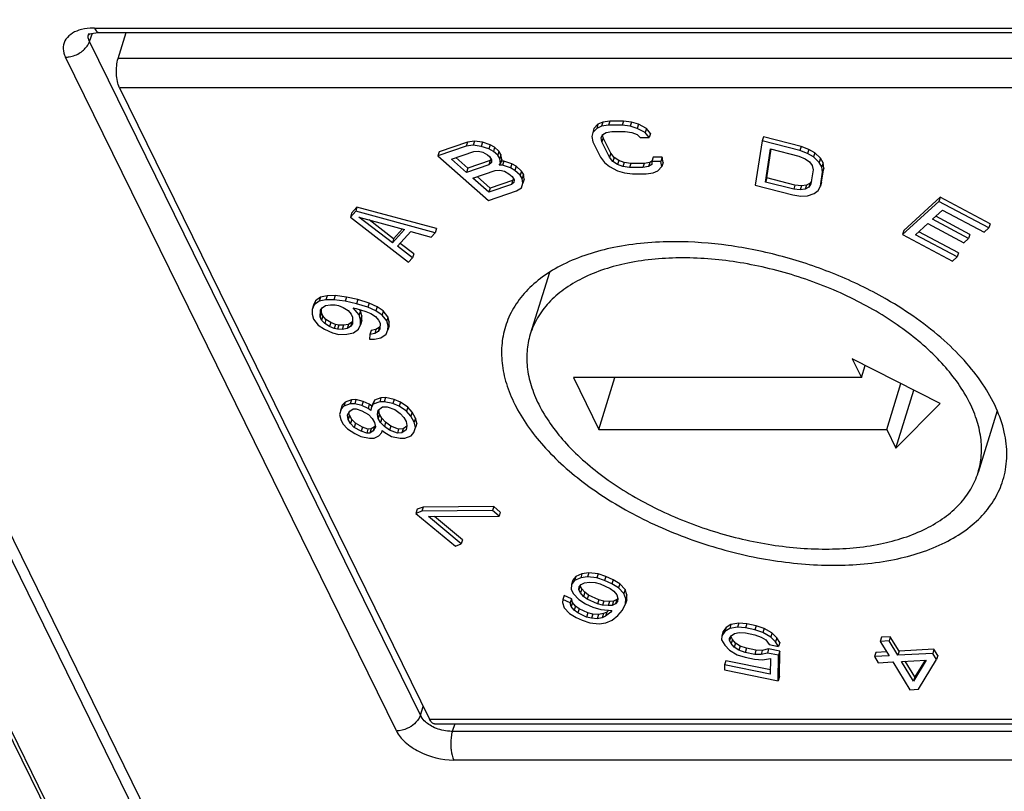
# Model space of a CAD drawing. Header units: millimetres. Extents: x 0 to 420, y 0 to 297.
# Tile 6 of 76: x 126.14 to 132.44, y 43.2 to 48.15. Entities that reach past the tile are written whole.
import ezdxf

# ---------------------------------------------------------------- set-up
doc = ezdxf.new("R2010")
doc.units = ezdxf.units.MM
doc.header["$LTSCALE"] = 23.1
doc.layers.get('0').update_dxf_attribs({"linetype": 'CONTINUOUS'})

msp = doc.modelspace()

# ---------------------------------------------------------------- linework, layer by layer
at = {"color": 7, "linetype": 'CONTINUOUS'}
for p, q in [((118.55954, 60.17738), (132.39288, 31.988)), ((132.36553, 31.8995), (118.53319, 60.08686)), ((118.25355, 59.55526), (132.15669, 31.22368)), ((126.58361, 48.05796), (126.5837, 48.05821)), ((126.65198, 48.06398), (132.9843, 48.06398)), ((126.77184, 47.89811), (126.8231, 48.06398)), ((126.78024, 47.71079), (128.76504, 43.66618)), ((129.84301, 47.4764), (129.81766, 47.44993)), ((129.84301, 47.4764), (129.83494, 47.45029)), ((129.86679, 47.46354), (129.83494, 47.45029)), ((129.87486, 47.48965), (129.84301, 47.4764)), ((129.87486, 47.48965), (129.86679, 47.46354)), ((129.9115, 47.47019), (129.86679, 47.46354)), ((129.91957, 47.4963), (129.87486, 47.48965)), ((129.91957, 47.4963), (129.9115, 47.47019)), ((129.99782, 47.47024), (129.9115, 47.47019)), ((130.00589, 47.49635), (129.91957, 47.4963)), ((130.00589, 47.49635), (129.99782, 47.47024)), ((130.04903, 47.46366), (129.99782, 47.47024)), ((130.0571, 47.48977), (130.00589, 47.49635)), ((130.0571, 47.48977), (130.04903, 47.46366)), ((130.09391, 47.45046), (130.04903, 47.46366)), ((130.10197, 47.47657), (130.0571, 47.48977)), ((130.10197, 47.47657), (130.09391, 47.45046)), ((130.15336, 47.45014), (130.10197, 47.47657)), ((129.80959, 47.42382), (129.80343, 47.39735)), ((129.80343, 47.39735), (129.81011, 47.36428)), ((129.83494, 47.45029), (129.80959, 47.42382)), ((129.81766, 47.44993), (129.80959, 47.42382)), ((129.86423, 47.39078), (129.87365, 47.41063)), ((129.87572, 47.39043), (129.87312, 47.41056)), ((129.87365, 47.41063), (129.89591, 47.42387)), ((129.89591, 47.42387), (129.93102, 47.43051)), ((129.93102, 47.43051), (130.01735, 47.43057)), ((130.01735, 47.43057), (130.05897, 47.42398)), ((130.05897, 47.42398), (130.09425, 47.41077)), ((130.14529, 47.42403), (130.09391, 47.45046)), ((130.09425, 47.41077), (130.1136, 47.39094)), ((130.15336, 47.45014), (130.14529, 47.42403)), ((130.17115, 47.39097), (130.14529, 47.42403)), ((130.17922, 47.41709), (130.15336, 47.45014)), ((130.17922, 47.41709), (130.17115, 47.39097)), ((130.90164, 47.39683), (130.89357, 47.37072)), ((131.14317, 47.33459), (130.90164, 47.39683)), ((129.0001, 47.33627), (128.81891, 47.27468)), ((129.00817, 47.36238), (128.82698, 47.30079)), ((129.00817, 47.36238), (129.0001, 47.33627)), ((129.04471, 47.34303), (129.0001, 47.33627)), ((129.05277, 47.36914), (129.00817, 47.36238)), ((129.05277, 47.36914), (129.04471, 47.34303)), ((129.09549, 47.33508), (129.04471, 47.34303)), ((129.10356, 47.36119), (129.05277, 47.36914)), ((129.10356, 47.36119), (129.09549, 47.33508)), ((129.14559, 47.31849), (129.09549, 47.33508)), ((129.15366, 47.34461), (129.10356, 47.36119)), ((129.15366, 47.34461), (129.14559, 47.31849)), ((129.1818, 47.32896), (129.15366, 47.34461)), ((129.81011, 47.36428), (129.85892, 47.26509)), ((129.86765, 47.36432), (129.86423, 47.39078)), ((129.87572, 47.39043), (129.86765, 47.36432)), ((129.91647, 47.26513), (129.86765, 47.36432)), ((129.92454, 47.29124), (129.87572, 47.39043)), ((130.1136, 47.39094), (130.17115, 47.39097)), ((130.89357, 47.37072), (130.84886, 47.08594)), ((131.13511, 47.30848), (130.89357, 47.37072)), ((131.14317, 47.33459), (131.13511, 47.30848)), ((131.19254, 47.31556), (131.14317, 47.33459)), ((128.82698, 47.30079), (128.81891, 47.27468)), ((128.81891, 47.27468), (129.14147, 46.98933)), ((128.90539, 47.25365), (129.04882, 47.30241)), ((129.04882, 47.30241), (129.07833, 47.30404)), ((129.07833, 47.30404), (129.10716, 47.29703)), ((129.10716, 47.29703), (129.1353, 47.28138)), ((129.1353, 47.28138), (129.14902, 47.26924)), ((129.17373, 47.30285), (129.14559, 47.31849)), ((129.14902, 47.26924), (129.16206, 47.24845)), ((129.1818, 47.32896), (129.17373, 47.30285)), ((129.20118, 47.27856), (129.17373, 47.30285)), ((129.20925, 47.30467), (129.1818, 47.32896)), ((129.20925, 47.30467), (129.20118, 47.27856)), ((129.21422, 47.25778), (129.20118, 47.27856)), ((129.22229, 47.28389), (129.20925, 47.30467)), ((129.22229, 47.28389), (129.21422, 47.25778)), ((129.22709, 47.25191), (129.22229, 47.28389)), ((129.92454, 47.29124), (129.91647, 47.26513)), ((129.94715, 47.26479), (129.92454, 47.29124)), ((130.91495, 47.10673), (130.94825, 47.31881)), ((130.92302, 47.13284), (130.95212, 47.3182)), ((130.94825, 47.31881), (131.1294, 47.27212)), ((131.1294, 47.27212), (131.1687, 47.25569)), ((131.18447, 47.28945), (131.13511, 47.30848)), ((131.19254, 47.31556), (131.18447, 47.28945)), ((131.22283, 47.26696), (131.18447, 47.28945)), ((131.2309, 47.29307), (131.19254, 47.31556)), ((131.2309, 47.29307), (131.22283, 47.26696)), ((131.26735, 47.25846), (131.2309, 47.29307)), ((129.00147, 47.16865), (128.90539, 47.25365)), ((129.00954, 47.19476), (128.93254, 47.26288)), ((129.1449, 47.21741), (129.00147, 47.16865)), ((129.15297, 47.24352), (129.00954, 47.19476)), ((129.15297, 47.24352), (129.1449, 47.21741)), ((129.16069, 47.23118), (129.1449, 47.21741)), ((129.16058, 47.25016), (129.15297, 47.24352)), ((129.16206, 47.24845), (129.16069, 47.23118)), ((129.21079, 47.21459), (129.21902, 47.2258)), ((129.23275, 47.21365), (129.21079, 47.21459)), ((129.21902, 47.2258), (129.21422, 47.25778)), ((129.22709, 47.25191), (129.21902, 47.2258)), ((129.24082, 47.23977), (129.22357, 47.2405)), ((129.24082, 47.23977), (129.23275, 47.21365)), ((129.28285, 47.19707), (129.23275, 47.21365)), ((129.29092, 47.22318), (129.24082, 47.23977)), ((129.29092, 47.22318), (129.28285, 47.19707)), ((129.31906, 47.20753), (129.29092, 47.22318)), ((129.31906, 47.20753), (129.31099, 47.18142)), ((129.35337, 47.17718), (129.31906, 47.20753)), ((129.85892, 47.26509), (129.88479, 47.23203)), ((129.88479, 47.23203), (129.91699, 47.20559)), ((129.93908, 47.23868), (129.91647, 47.26513)), ((129.91699, 47.20559), (129.96837, 47.17917)), ((129.94715, 47.26479), (129.93908, 47.23868)), ((129.96803, 47.21886), (129.93908, 47.23868)), ((129.9761, 47.24497), (129.94715, 47.26479)), ((129.9761, 47.24497), (129.96803, 47.21886)), ((130.00331, 47.20565), (129.96803, 47.21886)), ((130.01138, 47.23176), (129.9761, 47.24497)), ((130.01138, 47.23176), (130.00331, 47.20565)), ((130.04493, 47.19906), (130.00331, 47.20565)), ((130.053, 47.22517), (130.01138, 47.23176)), ((130.053, 47.22517), (130.04493, 47.19906)), ((130.13932, 47.22523), (130.053, 47.22517)), ((130.13932, 47.22523), (130.13125, 47.19912)), ((130.16636, 47.20575), (130.13125, 47.19912)), ((130.17443, 47.23186), (130.13932, 47.22523)), ((130.17443, 47.23186), (130.16636, 47.20575)), ((130.18863, 47.219), (130.16636, 47.20575)), ((130.18786, 47.23985), (130.17443, 47.23186)), ((130.19652, 47.26495), (130.18846, 47.23884)), ((130.246, 47.23888), (130.18846, 47.23884)), ((130.18846, 47.23884), (130.18863, 47.219)), ((130.25407, 47.26499), (130.19652, 47.26495)), ((130.22734, 47.17933), (130.25268, 47.20581)), ((130.25407, 47.26499), (130.246, 47.23888)), ((130.25268, 47.20581), (130.246, 47.23888)), ((130.26075, 47.23192), (130.25268, 47.20581)), ((130.26075, 47.23192), (130.25407, 47.26499)), ((131.1687, 47.25569), (131.19699, 47.23579)), ((131.19699, 47.23579), (131.21426, 47.21242)), ((131.21426, 47.21242), (131.22052, 47.18559)), ((131.25928, 47.23235), (131.22283, 47.26696)), ((131.26735, 47.25846), (131.25928, 47.23235)), ((131.2756, 47.20292), (131.25928, 47.23235)), ((131.28367, 47.22903), (131.26735, 47.25846)), ((131.28367, 47.22903), (131.2756, 47.20292)), ((131.28898, 47.19614), (131.28367, 47.22903)), ((129.00954, 47.19476), (129.00147, 47.16865)), ((129.04265, 47.13222), (129.18608, 47.18098)), ((129.18608, 47.18098), (129.21559, 47.18261)), ((129.21559, 47.18261), (129.24442, 47.1756)), ((129.24442, 47.1756), (129.27255, 47.15995)), ((129.27255, 47.15995), (129.29314, 47.14174)), ((129.31099, 47.18142), (129.28285, 47.19707)), ((129.3453, 47.15106), (129.31099, 47.18142)), ((129.35337, 47.17718), (129.3453, 47.15106)), ((129.35834, 47.13028), (129.3453, 47.15106)), ((129.36641, 47.1564), (129.35337, 47.17718)), ((129.36641, 47.1564), (129.35834, 47.13028)), ((129.37121, 47.12441), (129.36641, 47.1564)), ((129.96837, 47.17917), (130.01324, 47.16596)), ((130.01324, 47.16596), (130.06446, 47.15938)), ((130.13125, 47.19912), (130.04493, 47.19906)), ((130.06446, 47.15938), (130.15078, 47.15944)), ((130.15078, 47.15944), (130.19548, 47.16608)), ((130.19548, 47.16608), (130.22734, 47.17933)), ((131.22052, 47.18559), (131.20625, 47.09471)), ((131.26664, 47.07914), (131.28091, 47.17003)), ((131.27471, 47.10525), (131.28898, 47.19614)), ((131.28091, 47.17003), (131.2756, 47.20292)), ((131.28898, 47.19614), (131.28091, 47.17003)), ((129.14559, 47.04115), (129.04265, 47.13222)), ((129.15366, 47.06726), (129.0698, 47.14145)), ((129.28903, 47.08991), (129.14559, 47.04115)), ((129.29709, 47.11602), (129.15366, 47.06726)), ((129.29709, 47.11602), (129.28903, 47.08991)), ((129.30481, 47.10368), (129.28903, 47.08991)), ((129.29314, 47.14174), (129.30618, 47.12096)), ((129.3047, 47.12266), (129.29709, 47.11602)), ((129.30618, 47.12096), (129.30481, 47.10368)), ((129.35354, 47.06982), (129.36315, 47.0983)), ((129.36315, 47.0983), (129.35834, 47.13028)), ((129.37121, 47.12441), (129.36315, 47.0983)), ((130.84886, 47.08594), (131.09039, 47.02369)), ((130.92302, 47.13284), (130.91495, 47.10673)), ((131.0961, 47.06005), (130.91495, 47.10673)), ((131.10417, 47.08616), (130.92302, 47.13284)), ((131.10417, 47.08616), (131.0961, 47.06005)), ((131.14538, 47.08184), (131.10417, 47.08616)), ((131.14538, 47.08184), (131.13731, 47.05573)), ((131.17747, 47.08618), (131.14538, 47.08184)), ((131.17747, 47.08618), (131.1694, 47.06007)), ((131.20045, 47.09917), (131.17747, 47.08618)), ((131.20045, 47.09917), (131.19238, 47.07306)), ((131.20625, 47.09471), (131.19238, 47.07306)), ((131.20907, 47.11261), (131.20045, 47.09917)), ((131.25182, 47.05144), (131.26664, 47.07914)), ((131.27471, 47.10525), (131.26664, 47.07914)), ((129.14147, 46.98933), (129.32265, 47.05092)), ((129.15366, 47.06726), (129.14559, 47.04115)), ((129.32265, 47.05092), (129.35354, 47.06982)), ((131.09039, 47.02369), (131.14166, 47.01678)), ((131.13731, 47.05573), (131.0961, 47.06005)), ((131.1694, 47.06007), (131.13731, 47.05573)), ((131.14166, 47.01678), (131.18382, 47.01853)), ((131.19238, 47.07306), (131.1694, 47.06007)), ((131.18382, 47.01853), (131.22788, 47.03239)), ((131.22788, 47.03239), (131.25182, 47.05144)), ((132.02509, 46.98256), (131.79298, 46.77022)), ((132.03316, 47.00867), (131.80105, 46.79634)), ((132.03316, 47.00867), (132.02509, 46.98256)), ((132.34459, 46.81234), (132.02509, 46.98256)), ((132.35266, 46.83845), (132.03316, 47.00867)), ((128.29243, 46.91951), (128.25838, 46.88177)), ((128.26645, 46.90788), (128.25838, 46.88177)), ((128.3005, 46.94562), (128.26645, 46.90788)), ((128.3005, 46.94562), (128.29243, 46.91951)), ((128.80054, 46.78211), (128.29243, 46.91951)), ((128.80861, 46.80822), (128.3005, 46.94562)), ((131.98451, 46.86835), (132.04871, 46.92708)), ((132.04871, 46.92708), (132.31496, 46.78523)), ((128.25838, 46.88177), (128.63028, 46.5934)), ((128.52731, 46.71777), (128.31285, 46.88252)), ((128.31285, 46.88252), (128.60393, 46.80269)), ((128.53538, 46.74388), (128.37826, 46.86458)), ((131.87586, 46.76896), (131.95488, 46.84124)), ((131.95488, 46.84124), (132.18563, 46.7183)), ((132.21526, 46.74541), (131.98451, 46.86835)), ((132.22333, 46.77152), (132.00552, 46.88757)), ((132.35266, 46.83845), (132.34459, 46.81234)), ((128.60393, 46.80269), (128.52731, 46.71777)), ((128.59151, 46.80609), (128.53538, 46.74388)), ((128.5605, 46.69493), (128.64563, 46.78929)), ((128.64563, 46.78929), (128.775, 46.75381)), ((128.775, 46.75381), (128.80054, 46.78211)), ((128.80861, 46.80822), (128.80054, 46.78211)), ((131.80105, 46.79634), (131.79298, 46.77022)), ((131.79298, 46.77022), (132.11249, 46.6)), ((132.14212, 46.62711), (131.87586, 46.76896)), ((132.15019, 46.65322), (131.89687, 46.78818)), ((132.22333, 46.77152), (132.21526, 46.74541)), ((132.31496, 46.78523), (132.34459, 46.81234)), ((128.53538, 46.74388), (128.52731, 46.71777)), ((128.66389, 46.64782), (128.57772, 46.71402)), ((132.18563, 46.7183), (132.21526, 46.74541)), ((128.65582, 46.62171), (128.5605, 46.69493)), ((128.66389, 46.64782), (128.65582, 46.62171)), ((132.15019, 46.65322), (132.14212, 46.62711)), ((128.63028, 46.5934), (128.65582, 46.62171)), ((132.11249, 46.6), (132.14212, 46.62711)), ((129.5323, 46.52805), (129.40971, 46.13135)), ((128.03444, 46.34526), (128.0227, 46.31708)), ((128.03444, 46.34526), (128.02637, 46.31915)), ((128.05875, 46.34282), (128.02637, 46.31915)), ((128.06682, 46.36893), (128.03444, 46.34526)), ((128.06682, 46.36893), (128.05875, 46.34282)), ((128.10087, 46.35206), (128.05875, 46.34282)), ((128.10894, 46.37817), (128.06682, 46.36893)), ((128.10894, 46.37817), (128.10087, 46.35206)), ((128.15303, 46.35296), (128.10087, 46.35206)), ((128.1611, 46.37907), (128.10894, 46.37817)), ((128.1611, 46.37907), (128.15303, 46.35296)), ((128.22554, 46.34327), (128.15303, 46.35296)), ((128.23361, 46.36938), (128.1611, 46.37907)), ((128.23361, 46.36938), (128.22554, 46.34327)), ((128.29777, 46.32748), (128.22554, 46.34327)), ((128.30583, 46.35359), (128.23361, 46.36938)), ((128.30583, 46.35359), (128.29777, 46.32748)), ((128.36971, 46.30561), (128.29777, 46.32748)), ((128.37777, 46.33172), (128.30583, 46.35359)), ((128.37777, 46.33172), (128.36971, 46.30561)), ((128.42879, 46.30827), (128.37777, 46.33172)), ((128.01463, 46.29097), (128.01321, 46.26053)), ((128.01321, 46.26053), (128.02211, 46.22784)), ((128.02637, 46.31915), (128.01463, 46.29097)), ((128.0227, 46.31708), (128.01463, 46.29097)), ((128.06452, 46.24317), (128.06651, 46.28578)), ((128.07259, 46.26928), (128.06452, 46.24317)), ((128.06651, 46.28578), (128.07768, 46.30179)), ((128.07259, 46.26928), (128.07385, 46.2963)), ((128.08205, 46.24877), (128.07259, 46.26928)), ((128.07768, 46.30179), (128.09917, 46.31554)), ((128.09917, 46.31554), (128.13069, 46.32095)), ((128.13069, 46.32095), (128.16193, 46.32027)), ((128.16193, 46.32027), (128.18256, 46.31576)), ((128.18256, 46.31576), (128.21323, 46.30291)), ((128.21323, 46.30291), (128.24362, 46.28397)), ((128.24362, 46.28397), (128.2634, 46.2612)), ((128.2634, 46.2612), (128.27286, 46.24069)), ((128.31527, 46.25601), (128.27571, 46.30156)), ((128.27571, 46.30156), (128.29634, 46.29705)), ((128.29634, 46.29705), (128.35797, 46.27743)), ((128.32334, 46.28213), (128.31527, 46.25601)), ((128.32334, 46.28213), (128.31574, 46.29087)), ((128.33224, 46.24944), (128.32334, 46.28213)), ((128.35797, 46.27743), (128.38864, 46.26458)), ((128.42073, 46.28216), (128.36971, 46.30561)), ((128.38864, 46.26458), (128.41902, 46.24564)), ((128.42879, 46.30827), (128.42073, 46.28216)), ((128.46114, 46.25488), (128.42073, 46.28216)), ((128.46921, 46.28099), (128.42879, 46.30827)), ((128.46921, 46.28099), (128.46114, 46.25488)), ((128.49875, 46.24379), (128.46921, 46.28099)), ((128.02211, 46.22784), (128.05164, 46.19064)), ((128.07398, 46.22266), (128.06452, 46.24317)), ((128.08205, 46.24877), (128.07398, 46.22266)), ((128.09377, 46.19989), (128.07398, 46.22266)), ((128.10183, 46.226), (128.08205, 46.24877)), ((128.10183, 46.226), (128.09377, 46.19989)), ((128.12415, 46.18095), (128.09377, 46.19989)), ((128.13222, 46.20706), (128.10183, 46.226)), ((128.13222, 46.20706), (128.12415, 46.18095)), ((128.16289, 46.19421), (128.13222, 46.20706)), ((128.26777, 46.20818), (128.24628, 46.19443)), ((128.26777, 46.20818), (128.2597, 46.18207)), ((128.27087, 46.19808), (128.2597, 46.18207)), ((128.2716, 46.21367), (128.26777, 46.20818)), ((128.27286, 46.24069), (128.27087, 46.19808)), ((128.32417, 46.22332), (128.31527, 46.25601)), ((128.32275, 46.19289), (128.32417, 46.22332)), ((128.33082, 46.219), (128.32275, 46.19289)), ((128.33224, 46.24944), (128.32417, 46.22332)), ((128.33082, 46.219), (128.33224, 46.24944)), ((128.41902, 46.24564), (128.4388, 46.22287)), ((128.4388, 46.22287), (128.44827, 46.20235)), ((128.44827, 46.20235), (128.44656, 46.16583)), ((128.49068, 46.21768), (128.46114, 46.25488)), ((128.49875, 46.24379), (128.49068, 46.21768)), ((128.49957, 46.18499), (128.49068, 46.21768)), ((128.50764, 46.2111), (128.49875, 46.24379)), ((128.50764, 46.2111), (128.49957, 46.18499)), ((128.5065, 46.18676), (128.50764, 46.2111)), ((128.05164, 46.19064), (128.09206, 46.16336)), ((128.09206, 46.16336), (128.14308, 46.13992)), ((128.15482, 46.1681), (128.12415, 46.18095)), ((128.14308, 46.13992), (128.18435, 46.1309)), ((128.16289, 46.19421), (128.15482, 46.1681)), ((128.17545, 46.16359), (128.15482, 46.1681)), ((128.18352, 46.1897), (128.16289, 46.19421)), ((128.18352, 46.1897), (128.17545, 46.16359)), ((128.20669, 46.16291), (128.17545, 46.16359)), ((128.21476, 46.18902), (128.18352, 46.1897)), ((128.21476, 46.18902), (128.20669, 46.16291)), ((128.23821, 46.16832), (128.20669, 46.16291)), ((128.24628, 46.19443), (128.21476, 46.18902)), ((128.23651, 46.1318), (128.27863, 46.14104)), ((128.24628, 46.19443), (128.23821, 46.16832)), ((128.2597, 46.18207), (128.23821, 46.16832)), ((128.27863, 46.14104), (128.31101, 46.16471)), ((128.31101, 46.16471), (128.32275, 46.19289)), ((128.39045, 46.15677), (128.38238, 46.13066)), ((128.4139, 46.13607), (128.38238, 46.13066)), ((128.42197, 46.16218), (128.39045, 46.15677)), ((128.42197, 46.16218), (128.4139, 46.13607)), ((128.43539, 46.14983), (128.4139, 46.13607)), ((128.44346, 46.17594), (128.42197, 46.16218)), ((128.44346, 46.17594), (128.43539, 46.14983)), ((128.44656, 46.16583), (128.43539, 46.14983)), ((128.44729, 46.18142), (128.44346, 46.17594)), ((128.4867, 46.13246), (128.49844, 46.16064)), ((128.5065, 46.18676), (128.49844, 46.16064)), ((128.49844, 46.16064), (128.49957, 46.18499)), ((128.18435, 46.1309), (128.23651, 46.1318)), ((128.38238, 46.13066), (128.38096, 46.10023)), ((128.38096, 46.10023), (128.4122, 46.09955)), ((128.4122, 46.09955), (128.45432, 46.10879)), ((128.45432, 46.10879), (128.4867, 46.13246)), ((132.0331, 45.68848), (131.4704, 45.97376)), ((131.4704, 45.97376), (131.52905, 45.85424)), ((131.52905, 45.85424), (131.55304, 45.93186)), ((129.68693, 45.85424), (129.84962, 45.52272)), ((131.52905, 45.85424), (129.68693, 45.85424)), ((129.84962, 45.52272), (129.95207, 45.85424)), ((131.69174, 45.52272), (131.78226, 45.81565)), ((131.75039, 45.40321), (131.8649, 45.77376)), ((128.22434, 45.69749), (128.20643, 45.6771)), ((128.22434, 45.69749), (128.21627, 45.67138)), ((128.26516, 45.71208), (128.22434, 45.69749)), ((128.26516, 45.71208), (128.25709, 45.68597)), ((128.29403, 45.71307), (128.26516, 45.71208)), ((128.29403, 45.71307), (128.28596, 45.68696)), ((128.33983, 45.70145), (128.29403, 45.71307)), ((128.33983, 45.70145), (128.33176, 45.67534)), ((128.37966, 45.68304), (128.33983, 45.70145)), ((128.41317, 45.71056), (128.39891, 45.68371)), ((128.41317, 45.71056), (128.4051, 45.68445)), ((128.44592, 45.69904), (128.4051, 45.68445)), ((128.45399, 45.72515), (128.41317, 45.71056)), ((128.45399, 45.72515), (128.44592, 45.69904)), ((128.47479, 45.70003), (128.44592, 45.69904)), ((128.48286, 45.72614), (128.45399, 45.72515)), ((128.48286, 45.72614), (128.47479, 45.70003)), ((128.53022, 45.68875), (128.47479, 45.70003)), ((128.53829, 45.71486), (128.48286, 45.72614)), ((128.53829, 45.71486), (128.53022, 45.68875)), ((128.57812, 45.69645), (128.53829, 45.71486)), ((128.57812, 45.69645), (128.57005, 45.67034)), ((128.62525, 45.6651), (128.57812, 45.69645)), ((128.19836, 45.65099), (128.18775, 45.61766)), ((128.20643, 45.6771), (128.19582, 45.64377)), ((128.20643, 45.6771), (128.19836, 45.65099)), ((128.21627, 45.67138), (128.19836, 45.65099)), ((128.25709, 45.68597), (128.21627, 45.67138)), ((128.23952, 45.61285), (128.25379, 45.63971)), ((128.25258, 45.61276), (128.24912, 45.63092)), ((128.25379, 45.63971), (128.27535, 45.65363)), ((128.28596, 45.68696), (128.25709, 45.68597)), ((128.27535, 45.65363), (128.2946, 45.65429)), ((128.33176, 45.67534), (128.28596, 45.68696)), ((128.2946, 45.65429), (128.33078, 45.64235)), ((128.33078, 45.64235), (128.37426, 45.61747)), ((128.37159, 45.65693), (128.33176, 45.67534)), ((128.37966, 45.68304), (128.37159, 45.65693)), ((128.38852, 45.64433), (128.37159, 45.65693)), ((128.39514, 45.67152), (128.37966, 45.68304)), ((128.39084, 45.65759), (128.38852, 45.64433)), ((128.4051, 45.68445), (128.39084, 45.65759)), ((128.39891, 45.68371), (128.39084, 45.65759)), ((128.43201, 45.61945), (128.43664, 45.64598)), ((128.44008, 45.64556), (128.43201, 45.61945)), ((128.43664, 45.64598), (128.46418, 45.6667)), ((128.44008, 45.64556), (128.44068, 45.64902)), ((128.44506, 45.61937), (128.44008, 45.64556)), ((128.46418, 45.6667), (128.49306, 45.6677)), ((128.49306, 45.6677), (128.54251, 45.64962)), ((128.57005, 45.67034), (128.53022, 45.68875)), ((128.54251, 45.64962), (128.57637, 45.62441)), ((128.61719, 45.63899), (128.57005, 45.67034)), ((128.62525, 45.6651), (128.61719, 45.63899)), ((128.64507, 45.60699), (128.61719, 45.63899)), ((128.65314, 45.6331), (128.62525, 45.6651)), ((128.65314, 45.6331), (128.64507, 45.60699)), ((128.67506, 45.5943), (128.65314, 45.6331)), ((131.75039, 45.40321), (132.0331, 45.68848)), ((132.39858, 45.64235), (132.27597, 45.24561)), ((128.18775, 45.61766), (128.19639, 45.585)), ((128.19639, 45.585), (128.211, 45.55913)), ((128.24451, 45.58665), (128.23952, 45.61285)), ((128.25258, 45.61276), (128.24451, 45.58665)), ((128.25912, 45.56078), (128.24451, 45.58665)), ((128.26719, 45.58689), (128.25258, 45.61276)), ((128.26719, 45.58689), (128.25912, 45.56078)), ((128.29143, 45.56135), (128.26719, 45.58689)), ((128.37426, 45.61747), (128.3985, 45.59193)), ((128.3985, 45.59193), (128.41311, 45.56607)), ((128.43699, 45.59325), (128.43201, 45.61945)), ((128.44506, 45.61937), (128.43699, 45.59325)), ((128.45161, 45.56739), (128.43699, 45.59325)), ((128.45967, 45.5935), (128.44506, 45.61937)), ((128.45967, 45.5935), (128.45161, 45.56739)), ((128.47584, 45.54185), (128.45161, 45.56739)), ((128.48391, 45.56796), (128.45967, 45.5935)), ((128.48391, 45.56796), (128.47584, 45.54185)), ((128.51777, 45.54275), (128.48391, 45.56796)), ((128.57637, 45.62441), (128.60061, 45.59887)), ((128.60061, 45.59887), (128.61522, 45.573)), ((128.61522, 45.573), (128.6202, 45.5468)), ((128.66699, 45.56819), (128.64507, 45.60699)), ((128.67506, 45.5943), (128.66699, 45.56819)), ((128.67563, 45.53552), (128.66699, 45.56819)), ((128.6837, 45.56163), (128.67506, 45.5943)), ((128.211, 45.55913), (128.23889, 45.52712)), ((128.23889, 45.52712), (128.28603, 45.49578)), ((128.28336, 45.53524), (128.25912, 45.56078)), ((128.29143, 45.56135), (128.28336, 45.53524)), ((128.32684, 45.51036), (128.28336, 45.53524)), ((128.33491, 45.53648), (128.29143, 45.56135)), ((128.33491, 45.53648), (128.32684, 45.51036)), ((128.36302, 45.49842), (128.32684, 45.51036)), ((128.37109, 45.52453), (128.33491, 45.53648)), ((128.37109, 45.52453), (128.36302, 45.49842)), ((128.39034, 45.52519), (128.37109, 45.52453)), ((128.39034, 45.52519), (128.38227, 45.49908)), ((128.40384, 45.51301), (128.38227, 45.49908)), ((128.4119, 45.53912), (128.39034, 45.52519)), ((128.4181, 45.53987), (128.40384, 45.51301)), ((128.4119, 45.53912), (128.40384, 45.51301)), ((128.41657, 45.5479), (128.4119, 45.53912)), ((128.41311, 45.56607), (128.4181, 45.53987)), ((128.45926, 45.50173), (128.46158, 45.51499)), ((128.46158, 45.51499), (128.47851, 45.50239)), ((128.5097, 45.51664), (128.47584, 45.54185)), ((128.51777, 45.54275), (128.5097, 45.51664)), ((128.55916, 45.49856), (128.5097, 45.51664)), ((128.56723, 45.52467), (128.51777, 45.54275)), ((128.56723, 45.52467), (128.55916, 45.49856)), ((128.5961, 45.52566), (128.56723, 45.52467)), ((128.5961, 45.52566), (128.58803, 45.49955)), ((128.61557, 45.52027), (128.58803, 45.49955)), ((128.6196, 45.54335), (128.5961, 45.52566)), ((128.6202, 45.5468), (128.61557, 45.52027)), ((128.66502, 45.5022), (128.67563, 45.53552)), ((128.6837, 45.56163), (128.67563, 45.53552)), ((129.84962, 45.52272), (131.69174, 45.52272)), ((131.69174, 45.52272), (131.75039, 45.40321)), ((128.28603, 45.49578), (128.32586, 45.47737)), ((128.32586, 45.47737), (128.38128, 45.46609)), ((128.38227, 45.49908), (128.36302, 45.49842)), ((128.38128, 45.46609), (128.41016, 45.46708)), ((128.41016, 45.46708), (128.44135, 45.48133)), ((128.44135, 45.48133), (128.45926, 45.50173)), ((128.47851, 45.50239), (128.52199, 45.47751)), ((128.52199, 45.47751), (128.57742, 45.46623)), ((128.58803, 45.49955), (128.55916, 45.49856)), ((128.57742, 45.46623), (128.60629, 45.46722)), ((128.60629, 45.46722), (128.64711, 45.4818)), ((128.64711, 45.4818), (128.66502, 45.5022)), ((128.6862, 45.01061), (128.67813, 44.9845)), ((128.72333, 45.02493), (128.6862, 45.01061)), ((128.72333, 45.02493), (128.71526, 44.99882)), ((129.16756, 45.00237), (128.71526, 44.99882)), ((129.17563, 45.02848), (128.72333, 45.02493)), ((129.17563, 45.02848), (129.16756, 45.00237)), ((129.20968, 44.96735), (129.16756, 45.00237)), ((129.21775, 44.99346), (129.17563, 45.02848)), ((128.71526, 44.99882), (128.67813, 44.9845)), ((128.67813, 44.9845), (128.93082, 44.77439)), ((128.75738, 44.9638), (129.20968, 44.96735)), ((128.96795, 44.78871), (128.75738, 44.9638)), ((128.97602, 44.81482), (128.79648, 44.9641)), ((129.21775, 44.99346), (129.20968, 44.96735)), ((128.97602, 44.81482), (128.96795, 44.78871)), ((128.93082, 44.77439), (128.96795, 44.78871)), ((129.70173, 44.58086), (129.68138, 44.55611)), ((129.70173, 44.58086), (129.69366, 44.55475)), ((129.73258, 44.57091), (129.69366, 44.55475)), ((129.74065, 44.59702), (129.70173, 44.58086)), ((129.74065, 44.59702), (129.73258, 44.57091)), ((129.77672, 44.57783), (129.73258, 44.57091)), ((129.78479, 44.60394), (129.74065, 44.59702)), ((129.78479, 44.60394), (129.77672, 44.57783)), ((129.83537, 44.57121), (129.77672, 44.57783)), ((129.84343, 44.59732), (129.78479, 44.60394)), ((129.84343, 44.59732), (129.83537, 44.57121)), ((129.88588, 44.55469), (129.83537, 44.57121)), ((129.89395, 44.5808), (129.84343, 44.59732)), ((129.89395, 44.5808), (129.88588, 44.55469)), ((129.94039, 44.55933), (129.89395, 44.5808)), ((129.94039, 44.55933), (129.93232, 44.53322)), ((129.98276, 44.53291), (129.94039, 44.55933)), ((129.67331, 44.53), (129.67155, 44.49666)), ((129.67155, 44.49666), (129.68721, 44.46893)), ((129.68138, 44.55611), (129.67331, 44.53)), ((129.69366, 44.55475), (129.67331, 44.53)), ((129.72898, 44.52045), (129.72091, 44.49434)), ((129.72091, 44.49434), (129.72383, 44.51348)), ((129.72383, 44.51348), (129.73603, 44.52833)), ((129.73942, 44.50196), (129.72898, 44.52045)), ((129.73942, 44.50196), (129.73135, 44.47585)), ((129.73603, 44.52833), (129.75753, 44.53889)), ((129.75915, 44.47918), (129.73942, 44.50196)), ((129.75753, 44.53889), (129.78831, 44.54515)), ((129.78831, 44.54515), (129.82431, 44.54217)), ((129.82431, 44.54217), (129.85625, 44.53424)), ((129.85625, 44.53424), (129.92127, 44.50418)), ((129.93232, 44.53322), (129.88588, 44.55469)), ((129.92127, 44.50418), (129.94506, 44.48635)), ((129.97469, 44.5068), (129.93232, 44.53322)), ((129.98276, 44.53291), (129.97469, 44.5068)), ((130.00893, 44.47049), (129.97469, 44.5068)), ((130.017, 44.4966), (129.98276, 44.53291)), ((130.017, 44.4966), (130.00893, 44.47049)), ((130.02859, 44.46392), (130.017, 44.4966)), ((129.61866, 44.43231), (129.61574, 44.41317)), ((129.62673, 44.45843), (129.61866, 44.43231)), ((129.6651, 44.41085), (129.61866, 44.43231)), ((129.67317, 44.43696), (129.62673, 44.45843)), ((129.67317, 44.43696), (129.6651, 44.41085)), ((129.67954, 44.41352), (129.67317, 44.43696)), ((129.68721, 44.46893), (129.72145, 44.43261)), ((129.73135, 44.47585), (129.72091, 44.49434)), ((129.72145, 44.43261), (129.76382, 44.4062)), ((129.75108, 44.45307), (129.73135, 44.47585)), ((129.75915, 44.47918), (129.75108, 44.45307)), ((129.77488, 44.43524), (129.75108, 44.45307)), ((129.78295, 44.46135), (129.75915, 44.47918)), ((129.78295, 44.46135), (129.77488, 44.43524)), ((129.8399, 44.40518), (129.77488, 44.43524)), ((129.84797, 44.43129), (129.78295, 44.46135)), ((129.96411, 44.43225), (129.94262, 44.42169)), ((129.94506, 44.48635), (129.96479, 44.46357)), ((129.96411, 44.43225), (129.95604, 44.40614)), ((129.97082, 44.44041), (129.96411, 44.43225)), ((129.96479, 44.46357), (129.97116, 44.44013)), ((129.97116, 44.44013), (129.96825, 44.42099)), ((130.02052, 44.43781), (130.00893, 44.47049)), ((130.01876, 44.40447), (130.02052, 44.43781)), ((130.02859, 44.46392), (130.02052, 44.43781)), ((130.02683, 44.43058), (130.02859, 44.46392)), ((129.61574, 44.41317), (129.62733, 44.38049)), ((129.62733, 44.38049), (129.66157, 44.34417)), ((129.67147, 44.38741), (129.6651, 44.41085)), ((129.67954, 44.41352), (129.67147, 44.38741)), ((129.6912, 44.36463), (129.67147, 44.38741)), ((129.69927, 44.39074), (129.67954, 44.41352)), ((129.69927, 44.39074), (129.6912, 44.36463)), ((129.72307, 44.37291), (129.69927, 44.39074)), ((129.72307, 44.37291), (129.715, 44.3468)), ((129.7788, 44.34715), (129.72307, 44.37291)), ((129.76382, 44.4062), (129.81027, 44.38473)), ((129.81027, 44.38473), (129.86078, 44.36821)), ((129.84797, 44.43129), (129.8399, 44.40518)), ((129.87183, 44.39725), (129.8399, 44.40518)), ((129.8799, 44.42336), (129.84797, 44.43129)), ((129.8799, 44.42336), (129.87183, 44.39725)), ((129.90783, 44.39427), (129.87183, 44.39725)), ((129.9159, 44.42038), (129.8799, 44.42336)), ((129.9159, 44.42038), (129.90783, 44.39427)), ((129.93455, 44.39558), (129.90783, 44.39427)), ((129.94262, 44.42169), (129.9159, 44.42038)), ((129.94262, 44.42169), (129.93455, 44.39558)), ((129.95604, 44.40614), (129.93455, 44.39558)), ((129.96825, 44.42099), (129.95604, 44.40614)), ((129.99957, 44.36553), (130.01876, 44.40447)), ((130.02683, 44.43058), (130.01876, 44.40447)), ((129.66157, 44.34417), (129.70395, 44.31775)), ((129.715, 44.3468), (129.6912, 44.36463)), ((129.70395, 44.31775), (129.7411, 44.30058)), ((129.77073, 44.32103), (129.715, 44.3468)), ((129.7788, 44.34715), (129.77073, 44.32103)), ((129.80267, 44.3131), (129.77073, 44.32103)), ((129.81074, 44.33921), (129.7788, 44.34715)), ((129.81074, 44.33921), (129.80267, 44.3131)), ((129.83867, 44.31012), (129.80267, 44.3131)), ((129.84674, 44.33623), (129.81074, 44.33921)), ((129.84674, 44.33623), (129.83867, 44.31012)), ((129.86945, 44.31638), (129.83867, 44.31012)), ((129.87752, 44.34249), (129.84674, 44.33623)), ((129.86078, 44.36821), (129.93278, 44.36224)), ((129.87752, 44.34249), (129.86945, 44.31638)), ((129.89095, 44.32694), (129.86945, 44.31638)), ((129.89902, 44.35305), (129.87752, 44.34249)), ((129.89902, 44.35305), (129.89095, 44.32694)), ((129.92465, 44.35235), (129.89095, 44.32694)), ((129.91335, 44.36385), (129.89902, 44.35305)), ((129.92815, 44.36368), (129.92465, 44.35235)), ((129.93278, 44.36224), (129.92465, 44.35235)), ((129.93332, 44.30052), (129.97109, 44.33088)), ((129.97109, 44.33088), (129.99957, 44.36553)), ((129.7411, 44.30058), (129.79161, 44.28406)), ((129.79161, 44.28406), (129.85026, 44.27744)), ((129.85026, 44.27744), (129.8944, 44.28436)), ((129.8944, 44.28436), (129.93332, 44.30052)), ((130.66365, 44.25398), (130.64307, 44.22683)), ((130.66365, 44.25398), (130.65558, 44.22787)), ((130.6862, 44.24668), (130.65558, 44.22787)), ((130.69427, 44.27279), (130.66365, 44.25398)), ((130.69427, 44.27279), (130.6862, 44.24668)), ((130.73696, 44.25506), (130.6862, 44.24668)), ((130.74503, 44.28117), (130.69427, 44.27279)), ((130.74503, 44.28117), (130.73696, 44.25506)), ((130.78757, 44.25092), (130.73696, 44.25506)), ((130.79564, 44.27703), (130.74503, 44.28117)), ((130.79564, 44.27703), (130.78757, 44.25092)), ((130.84821, 44.23844), (130.78757, 44.25092)), ((130.85627, 44.26455), (130.79564, 44.27703)), ((130.85627, 44.26455), (130.84821, 44.23844)), ((130.90673, 44.24789), (130.85627, 44.26455)), ((130.90673, 44.24789), (130.89866, 44.22178)), ((130.95704, 44.2187), (130.90673, 44.24789)), ((130.635, 44.20071), (130.6347, 44.17566)), ((130.65558, 44.22787), (130.635, 44.20071)), ((130.64307, 44.22683), (130.635, 44.20071)), ((130.6929, 44.19608), (130.68531, 44.17153)), ((130.68531, 44.17153), (130.68546, 44.18405)), ((130.68546, 44.18405), (130.69579, 44.20076)), ((130.70326, 44.17677), (130.69338, 44.19764)), ((130.69579, 44.20076), (130.71622, 44.21539)), ((130.71622, 44.21539), (130.74669, 44.22167)), ((130.74669, 44.22167), (130.78719, 44.21961)), ((130.78719, 44.21961), (130.84783, 44.20713)), ((130.84783, 44.20713), (130.88819, 44.19255)), ((130.89866, 44.22178), (130.84821, 44.23844)), ((130.88819, 44.19255), (130.91836, 44.17378)), ((130.94897, 44.19259), (130.89866, 44.22178)), ((130.95704, 44.2187), (130.94897, 44.19259)), ((130.979, 44.1613), (130.94897, 44.19259)), ((130.98706, 44.18741), (130.95704, 44.2187)), ((130.98706, 44.18741), (130.979, 44.1613)), ((131.00698, 44.1582), (130.98706, 44.18741)), ((131.65828, 44.19103), (131.65021, 44.16492)), ((131.71415, 44.19412), (131.65828, 44.19103)), ((131.71415, 44.19412), (131.70608, 44.16801)), ((131.77034, 44.10183), (131.71415, 44.19412)), ((130.6347, 44.17566), (130.65454, 44.14019)), ((130.65454, 44.14019), (130.68456, 44.1089)), ((130.69519, 44.15066), (130.68531, 44.17153)), ((130.70326, 44.17677), (130.69519, 44.15066)), ((130.71518, 44.12771), (130.69519, 44.15066)), ((130.72325, 44.15382), (130.70326, 44.17677)), ((130.72325, 44.15382), (130.71518, 44.12771)), ((130.74535, 44.10895), (130.71518, 44.12771)), ((130.75342, 44.13506), (130.72325, 44.15382)), ((130.75342, 44.13506), (130.74535, 44.10895)), ((130.79377, 44.12048), (130.75342, 44.13506)), ((130.79377, 44.12048), (130.7857, 44.09436)), ((130.85441, 44.10799), (130.79377, 44.12048)), ((130.91836, 44.17378), (130.93827, 44.14457)), ((130.93827, 44.14457), (130.99891, 44.13209)), ((130.99891, 44.13209), (130.979, 44.1613)), ((131.00698, 44.1582), (130.99891, 44.13209)), ((131.70608, 44.16801), (131.65021, 44.16492)), ((131.65021, 44.16492), (131.7064, 44.07264)), ((131.76227, 44.07572), (131.70608, 44.16801)), ((130.68456, 44.1089), (130.73487, 44.07972)), ((130.73487, 44.07972), (130.78533, 44.06305)), ((130.7857, 44.09436), (130.74535, 44.10895)), ((130.78533, 44.06305), (130.84597, 44.05057)), ((130.84634, 44.08188), (130.7857, 44.09436)), ((130.85441, 44.10799), (130.84634, 44.08188)), ((130.88684, 44.07983), (130.84634, 44.08188)), ((130.89491, 44.10594), (130.85441, 44.10799)), ((130.89491, 44.10594), (130.88684, 44.07983)), ((130.92749, 44.09029), (130.88684, 44.07983)), ((130.93556, 44.1164), (130.89491, 44.10594)), ((130.89658, 44.04643), (130.94733, 44.05482)), ((130.93556, 44.1164), (130.92749, 44.09029)), ((130.99824, 44.07573), (130.92749, 44.09029)), ((131.00631, 44.10184), (130.93556, 44.1164)), ((130.94733, 44.05482), (130.94614, 43.95462)), ((130.9963, 43.91291), (130.99824, 44.07573)), ((131.00631, 44.10184), (130.99824, 44.07573)), ((131.00437, 43.93902), (131.00631, 44.10184)), ((131.62135, 44.0936), (131.61328, 44.06749)), ((131.7064, 44.07264), (131.61328, 44.06749)), ((131.61328, 44.06749), (131.63736, 44.02794)), ((131.69128, 44.09747), (131.62135, 44.0936)), ((131.77034, 44.10183), (131.76227, 44.07572)), ((131.98575, 44.08807), (131.76227, 44.07572)), ((131.99381, 44.11418), (131.77034, 44.10183)), ((131.99381, 44.11418), (131.98575, 44.08807)), ((132.00983, 44.04852), (131.98575, 44.08807)), ((132.01789, 44.07463), (131.99381, 44.11418)), ((132.01789, 44.07463), (132.00983, 44.04852)), ((130.65305, 44.01495), (130.65267, 43.98363)), ((130.66112, 44.04106), (130.65305, 44.01495)), ((130.94614, 43.95462), (130.65305, 44.01495)), ((130.94647, 43.98233), (130.66112, 44.04106)), ((130.84597, 44.05057), (130.89658, 44.04643)), ((131.63736, 44.02794), (131.73048, 44.03308)), ((131.73048, 44.03308), (131.83884, 43.8551)), ((131.78635, 44.03617), (131.94464, 44.04492)), ((131.8626, 43.91092), (131.78635, 44.03617)), ((131.87067, 43.93703), (131.80953, 44.03745)), ((131.94464, 44.04492), (131.8626, 43.91092)), ((131.93645, 44.04446), (131.87067, 43.93703)), ((131.89471, 43.85819), (132.00983, 44.04852)), ((130.65267, 43.98363), (130.9963, 43.91291)), ((131.00437, 43.93902), (130.9963, 43.91291)), ((131.87067, 43.93703), (131.8626, 43.91092)), ((131.83884, 43.8551), (131.89471, 43.85819)), ((126.51504, 42.67773), (126.04731, 43.63087)), ((128.79732, 43.63729), (134.91316, 43.63729))]:
    msp.add_line(p, q, dxfattribs=at)
at = {"color": 9, "linetype": 'CONTINUOUS'}
for p, q in [((126.6197, 48.09287), (132.95202, 48.09287)), ((126.58889, 48.0073), (126.60853, 48.05981)), ((128.7064, 43.69228), (126.58889, 48.0073)), ((128.55252, 43.59148), (126.43501, 47.9065)), ((132.88768, 47.89811), (126.77184, 47.89811)), ((132.89608, 47.71079), (126.78024, 47.71079)), ((128.7064, 43.69228), (128.72474, 43.7483)), ((128.76504, 43.66618), (134.88089, 43.66618)), ((128.92652, 43.63729), (128.91063, 43.58874)), ((135.24294, 43.58874), (128.91063, 43.58874)), ((135.25244, 43.40511), (128.92012, 43.40511))]:
    msp.add_line(p, q, dxfattribs=at)
at = {"color": 7, "linetype": 'CONTINUOUS'}
msp.add_lwpolyline([(126.57848, 48.04939), (126.5778, 48.04871), (126.57932, 48.04977), (126.58343, 48.05203), (126.5905, 48.05499), (126.60084, 48.05817), (126.61418, 48.06101), (126.6299, 48.06304), (126.64762, 48.06397), (126.65212, 48.06401)], dxfattribs=at)
at = {"color": 9, "linetype": 'CONTINUOUS'}
for centre, radius, start, end in [((126.63337, 48.03964), 0.05302, 159.788248, 168.819594), ((126.65217, 48.08435), 0.02034, 258.975361, 269.449911), ((128.79951, 43.73503), 0.10244, 204.671677, 210.568407)]:
    msp.add_arc(centre, radius, start, end, dxfattribs=at)
at = {"color": 7, "linetype": 'CONTINUOUS'}
msp.add_arc((130.43183, 44.16921), 2.52254, 60.028827, 60.300529, dxfattribs=at)
at = {"color": 9, "linetype": 'CONTINUOUS'}
for points, knots in [([(126.6197, 48.09287), (126.61079, 48.09288), (126.57726, 48.09175), (126.5437, 48.08612), (126.52027, 48.07846)], [0, 0, 0, 0, 0.2656407, 1, 1, 1, 1]), ([(126.6197, 48.09287), (126.6216, 48.08902), (126.62815, 48.07731), (126.63908, 48.06616), (126.64828, 48.06438)], [0, 0, 0, 0, 0.3141496, 1, 1, 1, 1]), ([(126.52027, 48.07846), (126.48449, 48.06677), (126.43076, 48.0334), (126.41596, 47.95825), (126.42682, 47.92323), (126.43501, 47.9065)], [0, 0, 0, 0, 0.5150518, 0.745135, 1, 1, 1, 1]), ([(126.58496, 48.01604), (126.58386, 48.01888), (126.58035, 48.02976), (126.57973, 48.04168), (126.58135, 48.04992)], [0, 0, 0, 0, 0.2657701, 1, 1, 1, 1]), ([(126.52939, 47.93581), (126.53638, 47.94039), (126.56121, 47.95934), (126.58133, 47.98565), (126.58891, 48.0073)], [0, 0, 0, 0, 0.2670281, 1, 1, 1, 1]), ([(126.43501, 47.9065), (126.44305, 47.9065), (126.4762, 47.9094), (126.50834, 47.92202), (126.52939, 47.93581)], [0, 0, 0, 0, 0.2421427, 1, 1, 1, 1]), ([(128.752, 43.63915), (128.74771, 43.6424), (128.73228, 43.65507), (128.71873, 43.67034), (128.71131, 43.68293)], [0, 0, 0, 0, 0.2689211, 1, 1, 1, 1]), ([(128.6469, 43.62078), (128.63979, 43.61613), (128.61076, 43.60004), (128.57721, 43.59147), (128.55252, 43.59148)], [0, 0, 0, 0, 0.2558846, 1, 1, 1, 1]), ([(128.91063, 43.58874), (128.90024, 43.58849), (128.8576, 43.59046), (128.81549, 43.60289), (128.78675, 43.61751)], [0, 0, 0, 0, 0.2436928, 1, 1, 1, 1]), ([(128.55252, 43.59148), (128.56574, 43.5643), (128.60998, 43.51233), (128.72991, 43.4344), (128.8439, 43.40511), (128.92012, 43.40511)], [0, 0, 0, 0, 0.2121885, 0.4650017, 1, 1, 1, 1]), ([(128.91063, 43.58874), (128.90855, 43.58152), (128.90141, 43.54978), (128.89964, 43.51694), (128.90093, 43.492)], [0, 0, 0, 0, 0.2312443, 1, 1, 1, 1]), ([(128.90093, 43.492), (128.90136, 43.4837), (128.90413, 43.45414), (128.91068, 43.42436), (128.92012, 43.40511)], [0, 0, 0, 0, 0.2793021, 1, 1, 1, 1])]:
    msp.add_open_spline(points, degree=3, knots=knots, dxfattribs=at)
for points in [[(126.58891, 48.0073), (126.58744, 48.01014), (126.5861, 48.01306), (126.58496, 48.01604)], [(128.70642, 43.69228), (128.70205, 43.67978), (128.69519, 43.66805), (128.68707, 43.65758)], [(128.68707, 43.65758), (128.67595, 43.64322), (128.66209, 43.63073), (128.6469, 43.62078)], [(128.78675, 43.61751), (128.77459, 43.62369), (128.76287, 43.63091), (128.752, 43.63915)]]:
    msp.add_open_spline(points, degree=3, dxfattribs=at)
at = {"color": 7, "linetype": 'CONTINUOUS'}
for points, knots in [([(126.78024, 47.71079), (126.7741, 47.72329), (126.76524, 47.75292), (126.75966, 47.80058), (126.76115, 47.85038), (126.76719, 47.88308), (126.77184, 47.89811)], [0, 0, 0, 0, 0.2190261, 0.4806644, 0.7525741, 1, 1, 1, 1]), ([(130.33444, 46.7245), (130.20396, 46.7245), (129.95846, 46.70387), (129.67271, 46.61406), (129.48937, 46.50475), (129.38106, 46.41045), (129.29909, 46.3023), (129.26315, 46.22159), (129.25048, 46.18056)], [0, 0, 0, 0, 0.3031454, 0.5686783, 0.6870891, 0.79692, 0.9002339, 1, 1, 1, 1]), ([(131.68163, 46.36037), (131.57983, 46.41843), (131.36566, 46.52181), (131.02775, 46.63584), (130.68151, 46.70714), (130.44849, 46.7245), (130.33444, 46.7245)], [0, 0, 0, 0, 0.249425, 0.5044983, 0.757254, 1, 1, 1, 1]), ([(130.38528, 46.6209), (130.26785, 46.6209), (130.04689, 46.60233), (129.78973, 46.52151), (129.62472, 46.42312), (129.52724, 46.33826), (129.45347, 46.24092), (129.42112, 46.16828), (129.40971, 46.13135)], [0, 0, 0, 0, 0.3031455, 0.5686777, 0.6870893, 0.7969196, 0.9002334, 1, 1, 1, 1]), ([(132.27597, 45.24561), (132.28692, 45.28105), (132.30097, 45.3559), (132.29682, 45.47261), (132.26812, 45.59239), (132.19553, 45.75948), (132.04327, 45.96407), (131.79206, 46.18085), (131.48099, 46.36613), (131.12954, 46.50831), (130.76002, 46.59849), (130.50837, 46.6209), (130.38528, 46.6209)], [0, 0, 0, 0, 0.0427016, 0.086808, 0.1335096, 0.1836582, 0.2956748, 0.4234154, 0.5635466, 0.7106453, 0.8582883, 1, 1, 1, 1]), ([(132.43521, 45.1964), (132.44928, 45.24194), (132.4657, 45.33924), (132.45261, 45.49088), (132.40332, 45.64578), (132.31962, 45.80059), (132.20368, 45.95236), (132.00354, 46.15255), (131.8223, 46.27928), (131.692, 46.35442)], [0, 0, 0, 0, 0.0969586, 0.1981181, 0.3068577, 0.4253207, 0.5544168, 0.6940192, 1, 1, 1, 1]), ([(129.25048, 46.18056), (129.23831, 46.14118), (129.2227, 46.05802), (129.22731, 45.92834), (129.2592, 45.79525), (129.33986, 45.60959), (129.50903, 45.38227), (129.78815, 45.14141), (130.13379, 44.93554), (130.52429, 44.77756), (130.93487, 44.67736), (131.21448, 44.65246), (131.35125, 44.65246)], [0, 0, 0, 0, 0.0427019, 0.0868081, 0.1335097, 0.1836584, 0.2956747, 0.4234157, 0.5635467, 0.7106451, 0.8582885, 1, 1, 1, 1]), ([(129.40971, 46.13135), (129.39876, 46.09591), (129.38471, 46.02106), (129.38886, 45.90435), (129.41756, 45.78457), (129.49015, 45.61748), (129.64241, 45.41289), (129.89362, 45.19612), (130.2047, 45.01083), (130.55615, 44.86865), (130.92567, 44.77847), (131.17731, 44.75607), (131.30041, 44.75607)], [0, 0, 0, 0, 0.0427016, 0.086808, 0.1335096, 0.1836582, 0.2956748, 0.4234154, 0.5635466, 0.7106453, 0.8582883, 1, 1, 1, 1]), ([(131.30041, 44.75607), (131.41784, 44.75607), (131.63879, 44.77463), (131.89596, 44.85546), (132.06096, 44.95384), (132.15845, 45.0387), (132.23222, 45.13604), (132.26456, 45.20868), (132.27597, 45.24561)], [0, 0, 0, 0, 0.3031455, 0.5686777, 0.6870893, 0.7969196, 0.9002334, 1, 1, 1, 1]), ([(131.35125, 44.65246), (131.48173, 44.65246), (131.72723, 44.67309), (132.01297, 44.7629), (132.19631, 44.87222), (132.30462, 44.96651), (132.38659, 45.07466), (132.42253, 45.15537), (132.43521, 45.1964)], [0, 0, 0, 0, 0.3031454, 0.5686783, 0.6870891, 0.79692, 0.9002339, 1, 1, 1, 1]), ([(128.79732, 43.63729), (128.79436, 43.63729), (128.788, 43.63877), (128.77939, 43.64482), (128.77152, 43.65421), (128.76714, 43.66189), (128.76504, 43.66618)], [0, 0, 0, 0, 0.1953835, 0.4178817, 0.6844833, 1, 1, 1, 1])]:
    msp.add_open_spline(points, degree=3, knots=knots, dxfattribs=at)

doc.saveas('drawing.dxf')
